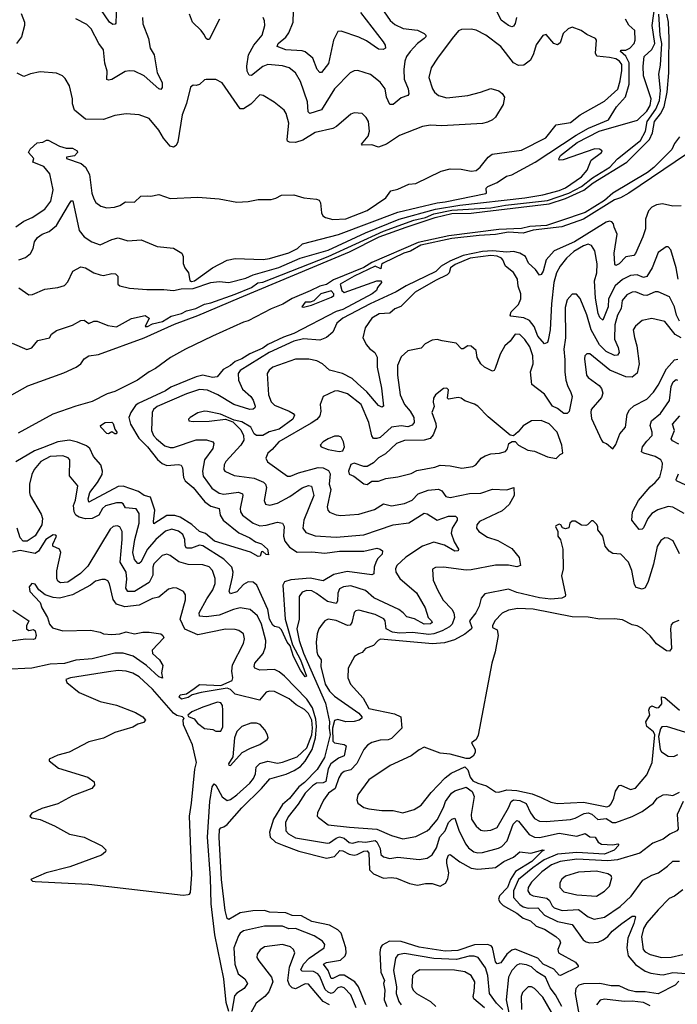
# Model space of a CAD drawing. Extents: x 1954678 to 2060275, y 904822 to 1016299.
# Tile 246 of 256: x 1982030 to 1986072, y 992178 to 998231. Entities that reach past the tile are written whole.
import ezdxf

# ---------------------------------------------------------------- set-up
doc = ezdxf.new("R2010")
doc.units = 0

msp = doc.modelspace()

# ---------------------------------------------------------------- linework, layer by layer
at = {"layer": '0CON20XD'}
for points in [[(1982025, 996581.8), (1982085, 996540), (1982108, 996542), (1982185, 996573.8), (1982265, 996584.3), (1982305, 996596), (1982325, 996620), (1982356, 996685), (1982405, 996710.7), (1982435, 996706.1), (1982485.2, 996675.2), (1982525, 996661.8), (1982545, 996659.1), (1982595, 996670.8), (1982618.3, 996668.3), (1982631.9, 996655), (1982632, 996605), (1982644.2, 996594.2), (1982705, 996580), (1982812.1, 996572.1), (1982915, 996572.7), (1982975, 996565.9), (1983023.1, 996576.9), (1983095, 996579), (1983205, 996615.9), (1983255, 996620.6), (1983315, 996615.7), (1983418.8, 996641.2), (1983465, 996661.6), (1983621.8, 996708.2), (1983754.4, 996765), (1983925, 996813.3), (1984155, 996919.7), (1984363.1, 997005), (1984585, 997066), (1984735, 997090.2), (1985135.1, 997134.9), (1985245.1, 997154.9), (1985345, 997181.4), (1985385, 997197.5), (1985482.7, 997265), (1985518.5, 997305), (1985543, 997367), (1985605.7, 997415), (1985609.2, 997425), (1985594, 997435), (1985565, 997435.9), (1985370, 997370), (1985346.7, 997366.7), (1985344, 997375), (1985354.5, 997395), (1985456.8, 997475), (1985591.3, 997545), (1985827.1, 997612.9), (1985885, 997668.2), (1985905, 997702.8), (1985910.5, 997745), (1985863.5, 997885), (1985861.3, 997945), (1985868.4, 998005), (1985915, 998047.1), (1985933.9, 998085), (1985918.4, 998195), (1985941.4, 998375)], [(1982623.8, 998323.8), (1982621.2, 998208.8), (1982617.3, 998202.7), (1982601.3, 998201.3), (1982580.9, 998215), (1982502.4, 998332.4)], [(1985082.7, 998245), (1985075, 998207.5), (1985065, 998190.6), (1985055, 998187.8), (1985035, 998194.6), (1984988.6, 998228.6), (1984956.5, 998295)], [(1981915, 995887.7), (1982080, 995980), (1982300.2, 996059.8), (1982376.6, 996095), (1982406, 996115), (1982425.5, 996145), (1982455.5, 996164.5), (1982515, 996172.2), (1982795, 996274.9), (1982981.8, 996358.2), (1983125, 996411.6), (1983380, 996520), (1984057, 996803), (1984239.1, 996895), (1984404.3, 996955.7), (1984583, 997015), (1984685, 997038.6), (1984805, 997042.1), (1984888.5, 997051.5), (1985285, 997098.8), (1985385, 997131.2), (1985496.7, 997183.3), (1985555, 997227.7), (1985761, 997355), (1985901.6, 997495), (1985918.8, 997535), (1985930.9, 997605), (1985967.8, 997652.2), (1985990.9, 997695), (1986009.1, 997785), (1986019.7, 997905), (1986019.5, 997979.5), (1986022.9, 998115), (1986018.5, 998215), (1986006.9, 998265)], [(1981982.3, 996242.3), (1982073.8, 996203.8), (1982105, 996212.5), (1982142.1, 996257.9), (1982212.5, 996275), (1982225, 996297.5), (1982255, 996320), (1982355, 996352.9), (1982405, 996382), (1982425, 996383.3), (1982455, 996363.8), (1982485, 996377.5), (1982505, 996376.7), (1982571.7, 996351.7), (1982625, 996343.1), (1982716.9, 996393.1), (1982801.7, 996411.7), (1982826.2, 996395), (1982800, 996345), (1982814.3, 996344.3), (1982845, 996361.4), (1982908.1, 996375), (1982961.2, 996408.8), (1983025, 996424.4), (1983055, 996440), (1983113.1, 996455), (1983165, 996481.8), (1983205, 996490.4), (1983355, 996544), (1983454.3, 996585), (1983492.9, 996612.9), (1983525, 996618), (1983925.5, 996775), (1984265, 996930.3), (1984452, 996998), (1984525, 997015.7), (1984575, 997037.8), (1984685, 997059.1), (1984925, 997075.1), (1985015, 997090.5), (1985275, 997119), (1985405, 997165.1), (1985483, 997205), (1985551.4, 997258.6), (1985657.1, 997325), (1985704.6, 997375.4), (1985845, 997488.4), (1985876, 997545), (1985887.4, 997605), (1985939.9, 997680.1), (1985961.8, 997735), (1985968.3, 997795), (1985959, 997895), (1985968.7, 997951.3), (1985976.5, 998085), (1985966.6, 998136.6), (1985959.4, 998265)], [(1982038.5, 998268.5), (1982058.9, 998215), (1982058.9, 998195), (1982041.4, 998125), (1982010, 998085)], [(1982783.5, 998243.5), (1982787.5, 998205), (1982821.8, 998115), (1982832.3, 998055), (1982856.2, 998013.8), (1982874.7, 997905), (1982904.5, 997845), (1982906, 997814), (1982897.6, 997802.4), (1982885, 997806.5), (1982795, 997885.5), (1982735, 997914.5), (1982705, 997917.3), (1982678.3, 997911.7), (1982595, 997863.6), (1982575, 997859.5), (1982565, 997864), (1982566.8, 997915), (1982553.4, 997963.4), (1982544.7, 998044.7), (1982515.3, 998085.3), (1982468.9, 998175), (1982441.7, 998201.7), (1982375.3, 998235.3)], [(1983257.9, 998235), (1983195, 998109.2), (1983185, 998108.1), (1983175, 998115.6), (1983161.5, 998141.5), (1983145.4, 998165), (1983092.5, 998215), (1983074.3, 998265)], [(1983085, 996621.5), (1983105, 996624.8), (1983214, 996706), (1983305, 996753.2), (1983355, 996763.2), (1983527, 996757), (1983565, 996762.5), (1983685, 996798.1), (1983736.3, 996825), (1983767.3, 996852.8), (1983989.7, 996910.3), (1984355, 997047.5), (1984595, 997104.9), (1984645, 997111.5), (1984895, 997162.2), (1984900, 997165), (1984897.5, 997195), (1984907.5, 997205), (1984965, 997228.9), (1985021.1, 997268.9), (1985055, 997276.9), (1985198.9, 997355), (1985449.8, 997520.2), (1985526.4, 997563.6), (1985649.1, 997615), (1985698.2, 997695), (1985753.9, 997756.1), (1985777, 997835), (1985775.8, 997965), (1985755.7, 998005.7), (1985722.5, 998035), (1985725, 998043.3), (1985755, 998043.8), (1985781.1, 998055), (1985806, 998084), (1985813.4, 998105), (1985811.6, 998165), (1985775, 998197.5), (1985753.1, 998235)], [(1984269.6, 998279.6), (1984307.8, 998225), (1984335, 998200.5), (1984387.7, 998177.7), (1984475, 998167.2), (1984516.2, 998146.2), (1984525.6, 998135), (1984525.5, 998125), (1984516.7, 998115), (1984475.2, 998084.8), (1984429.6, 998035), (1984407.7, 998005), (1984396.5, 997975), (1984390.7, 997925), (1984392.9, 997865), (1984418.4, 997805), (1984422.2, 997775), (1984415.4, 997764.6), (1984375, 997751.2), (1984325, 997708.9), (1984305, 997709.2), (1984284.8, 997754.8), (1984275.9, 997805), (1984245, 997846.5), (1984185, 997893.1), (1984108.7, 997918.7), (1984085, 997916.9), (1984062, 997905), (1983965.2, 997804.8), (1983885, 997677.3), (1983814, 997654), (1983802.3, 997665), (1983799.7, 997725), (1983755, 997850.8), (1983725, 997904.2), (1983685.8, 997935), (1983645, 997947.7), (1983555, 997954.6), (1983525, 997943.8), (1983455, 997888.2), (1983440, 997890), (1983428.2, 997915), (1983426, 997946), (1983436.2, 998015), (1983469.1, 998075), (1983519.1, 998135), (1983535.6, 998195), (1983534.3, 998224.3), (1983525.8, 998245)], [(1984125, 998275.4), (1984264.5, 998095), (1984276.7, 998075), (1984278, 998055), (1984262.9, 998047.1), (1984235, 998050.5), (1984161.2, 998101.2), (1984115, 998122.8), (1984005, 998160.5), (1983985, 998159.2), (1983958.9, 998105), (1983927.6, 997962.4), (1983883.9, 997906.1), (1983875, 997906), (1983857.8, 997925), (1983830.7, 997995), (1983785, 998032.9), (1983765, 998040.3), (1983665, 998046.2), (1983612.9, 998065), (1983618.9, 998085), (1983665, 998122.9), (1983685, 998150), (1983711.4, 998215), (1983713, 998283)], [(1982005, 996958.1), (1982055, 996991.9), (1982106, 997015), (1982185, 997066.9), (1982220.4, 997115), (1982234.6, 997185), (1982214.1, 997284.1), (1982178.9, 997328.9), (1982110, 997355), (1982117, 997377), (1982083.3, 997415), (1982093.3, 997435), (1982137, 997473), (1982171.7, 997478.3), (1982195, 997490), (1982205, 997490), (1982275, 997452.9), (1982315, 997441.9), (1982355, 997440), (1982382, 997425), (1982384, 997415), (1982365.5, 997394.5), (1982317.5, 997385), (1982318.3, 997378.3), (1982407.7, 997347.7), (1982434.7, 997324.7), (1982458.8, 997278.8), (1982474, 997165), (1982485, 997128.8), (1982496.8, 997106.8), (1982527.5, 997085), (1982564.3, 997074.3), (1982612, 997078), (1982645, 997088.8), (1982679.7, 997110.3), (1982735, 997108.8), (1982774.4, 997145.6), (1982812.3, 997147.7), (1982835, 997145.6), (1982885, 997155.5), (1982955, 997131.3), (1983125, 997139.5), (1983255, 997130.4), (1983365, 997109.2), (1983435, 997112.2), (1983495, 997125.5), (1983574.5, 997125.5), (1983605, 997133.1), (1983638.5, 997151.5), (1983715, 997153.5), (1983775.4, 997135.4), (1983855, 997128.1), (1983870.3, 997120.3), (1983878.8, 997105), (1983884.2, 997044.2), (1983894, 997025), (1983910, 997015), (1983955, 997002.7), (1984035, 997005.6), (1984165, 997057.5), (1984281.2, 997135), (1984311.7, 997178.3), (1984355, 997188.8), (1984421.2, 997218.8), (1984465.5, 997224.5), (1984621.4, 997298.6), (1984675, 997313.2), (1984742.4, 997312.4), (1984805, 997300.4), (1984835, 997303.6), (1984860, 997325), (1984908.5, 997385), (1984934.4, 997405), (1985115, 997429.5), (1985264.8, 997505.2), (1985327.5, 997585), (1985415, 997598.5), (1985475, 997645.8), (1985625, 997729.6), (1985706, 997804), (1985721.6, 997855), (1985731.3, 997918.7), (1985730.4, 997955), (1985716.8, 997976.8), (1985695, 997990.9), (1985655, 997998.2), (1985577.4, 998007.4), (1985570, 998025), (1985575.8, 998105), (1985570, 998115), (1985515, 998140), (1985480, 998165), (1985425, 998184.4), (1985401.9, 998175), (1985370, 998145), (1985351.3, 998088.7), (1985335, 998075.8), (1985313.8, 998083.8), (1985265, 998138.8), (1985245.9, 998134.1), (1985203.9, 998076.1), (1985188.3, 998021.7), (1985168.6, 997981.4), (1985129.6, 997950.4), (1985095, 997950), (1985065, 997965.7), (1984988.1, 998065), (1984895, 998135.7), (1984835, 998165.7), (1984805, 998172), (1984745, 998170.8), (1984727.3, 998162.7), (1984688.6, 998115), (1984597.1, 997995), (1984559.2, 997935), (1984544.2, 997875.8), (1984568.1, 997805), (1984580, 997785), (1984604, 997765), (1984655, 997750.5), (1984785, 997765.6), (1984862.5, 997785), (1984925, 997808.8), (1984975, 997793.8), (1984995, 997778), (1985009.2, 997755), (1985000.9, 997709.1), (1984955, 997631.2), (1984935.7, 997614.3), (1984905, 997600.8), (1984875, 997593.1), (1984625, 997577.8), (1984555, 997581.4), (1984505.8, 997574.2), (1984365, 997518), (1984284.5, 997465.5), (1984235, 997447.5), (1984195, 997460.6), (1984135, 997460), (1984130, 997465), (1984171.9, 997515), (1984179.4, 997545), (1984174.3, 997605), (1984160.3, 997630.3), (1984135, 997654), (1984085, 997657.5), (1984065, 997650.8), (1983976.4, 997573.6), (1983955, 997561.4), (1983845, 997537.9), (1983770.1, 997489.9), (1983725, 997476), (1983688, 997478), (1983676, 997485), (1983673.6, 997493.6), (1983684.5, 997595), (1983667.5, 997655), (1983654.4, 997674.4), (1983593.8, 997723.8), (1983525.3, 997765.3), (1983505, 997768.9), (1983449.5, 997710.5), (1983405, 997683.3), (1983385, 997681.9), (1983275, 997842), (1983235, 997864), (1983175, 997864), (1983165, 997861.2), (1983135, 997832), (1983115, 997826.2), (1983095, 997828.8), (1983080, 997815), (1983054.6, 997715), (1983028.8, 997645), (1983000.8, 997479.2), (1982992.3, 997457.7), (1982975, 997446.2), (1982955, 997454), (1982912.6, 997502.6), (1982885, 997550.8), (1982825, 997624), (1982765, 997646.9), (1982685, 997652.5), (1982615, 997640.8), (1982545, 997618), (1982435, 997620), (1982366.7, 997675), (1982353.9, 997713.9), (1982353.8, 997745), (1982336.7, 997825), (1982309.5, 997869.5), (1982292.5, 997885), (1982255, 997901.2), (1982155, 997911.2), (1982095, 997897.5), (1982055, 997881.2), (1982015, 997902.9)], [(1986085, 997510.7), (1986055, 997470.3), (1986038.2, 997431.8), (1985927.6, 997322.4), (1985888.5, 997291.5), (1985675.8, 997165), (1985625, 997119.4), (1985505, 997045.4), (1985354, 996995), (1985268.5, 996965), (1985165, 996959.4), (1985115, 996946.1), (1984975, 996940.7), (1984667.7, 996902.3), (1984478.4, 996861.6), (1984195, 996738.6), (1984145, 996706.6), (1983957.7, 996632.3), (1983915, 996602.5), (1983875, 996593.4), (1983814.5, 996564.5), (1983704, 996516), (1983647.7, 996482.3), (1983575, 996454), (1983435, 996379.9), (1983405, 996371.6), (1983215, 996286), (1983049.4, 996205), (1982956.2, 996155), (1982864.1, 996085.9), (1982825, 996066.1), (1982753.3, 996015), (1982615, 995944.1), (1982568.3, 995931.7), (1982475, 995884.4), (1982374.9, 995855.1), (1982233.9, 995806.1), (1982021.1, 995688.9)], [(1986128.3, 997405), (1985775, 997164.8), (1985723.6, 997136.4), (1985685, 997123.2), (1985495, 997004.9), (1985363.1, 996956.9), (1985185, 996937.8), (1985125, 996917.5), (1985035, 996925.6), (1984955, 996910.5), (1984855, 996903.4), (1984685, 996885.1), (1984495, 996844.5), (1984432, 996808), (1984390.8, 996795), (1984263.3, 996735), (1984253.6, 996725), (1984250, 996700), (1984214.4, 996715), (1984086.5, 996655), (1984000.4, 996605), (1984010, 996565), (1984025, 996553.8), (1984225, 996625.4), (1984252.5, 996625), (1984253.3, 996615), (1984230, 996585), (1984223.3, 996565), (1984195.6, 996545), (1984015, 996449.8), (1983974.1, 996435.9), (1983715, 996300.6), (1983650.6, 996279.4), (1983555.4, 996234.6), (1983525, 996211.2), (1983445, 996177.5), (1983394.4, 996145), (1983355, 996128.9), (1983326.2, 996105), (1983280, 996080), (1983244.4, 996035.6), (1983215, 996031.2), (1983155, 996044.7), (1983115, 996034.8), (1982958.5, 995971.5), (1982925, 995948.4), (1982758.2, 995871.8), (1982741.8, 995858.2), (1982712.5, 995815), (1982701.1, 995785), (1982709.7, 995745), (1982761.7, 995658.3), (1982815, 995605.3), (1982876.9, 995526.9), (1982905, 995502.8), (1982935, 995490.9), (1983006.1, 995496.1), (1983021.2, 995491.2), (1983030, 995475), (1983036.8, 995416.8), (1983046.5, 995396.5), (1983096.7, 995355), (1983167.5, 995267.5), (1983205, 995240.3), (1983255.9, 995225.9), (1983262.6, 995185), (1983280.2, 995155), (1983376.4, 995076.4), (1983445, 995046), (1983479.9, 995019.9), (1983515, 995008.8), (1983552.9, 994975), (1983558.3, 994941.7), (1983545, 994943.8), (1983525, 994961.2), (1983515, 994960), (1983507.5, 994932.5), (1983495, 994930.6), (1983447.6, 994957.6), (1983226.2, 995025), (1983171.5, 995071.5), (1983135.3, 995085.3), (1983087.8, 995127.8), (1983015, 995172.9), (1982983.3, 995183.3), (1982935, 995182), (1982855, 995131.2), (1982851.1, 995145), (1982859.5, 995215), (1982834.5, 995294.5), (1982795, 995306.6), (1982760.1, 995330.1), (1982665, 995364), (1982635, 995361.9), (1982455, 995264.6), (1982450, 995285), (1982461.1, 995325), (1982507.4, 995385), (1982536.2, 995435), (1982539.5, 995455), (1982528.4, 995495), (1982483.7, 995545), (1982460.7, 995595), (1982440.2, 995610.2), (1982385, 995634), (1982335, 995645.8), (1982264.8, 995634.8), (1982170.5, 995599.5), (1982120.6, 995579.4), (1982005, 995513)], [(1982025, 996754.5), (1982065, 996769.5), (1982095, 996794.3), (1982112.5, 996825), (1982119.6, 996865), (1982138.9, 996891.1), (1982166.9, 996913.1), (1982211.4, 996928.6), (1982256.2, 996965), (1982328.7, 997091.3), (1982345, 997118), (1982356.6, 997116.6), (1982395.8, 996935), (1982425, 996895.8), (1982472.5, 996865), (1982525, 996847.1), (1982595, 996879.5), (1982635, 996889.6), (1982695, 996870.6), (1982777.1, 996877.1), (1982875, 996835.5), (1982975, 996825.4), (1983025.4, 996795), (1983034.1, 996775), (1983035, 996731.4), (1983044.5, 996704.5), (1983066.7, 996675), (1983075, 996626.9), (1983085, 996621.5)], [(1986095, 997085.5), (1986045, 997084.1), (1985981.9, 997098.1), (1985945, 997092.9), (1985915, 997077.3), (1985895.4, 997055), (1985876.2, 997005), (1985876, 996945), (1985860.6, 996895), (1985815, 996792.5), (1985805, 996781.5), (1985755, 996773.3), (1985715, 996730.9), (1985695, 996719.2), (1985688.1, 996728.1), (1985683.8, 996795), (1985701.7, 996911.7), (1985684, 996956), (1985680, 996975), (1985668.8, 996988.8), (1985655, 996992.5), (1985635, 996986.9), (1985439.5, 996865), (1985315, 996808.8), (1985266.4, 996755), (1985247.9, 996685), (1985235, 996664.5), (1985225, 996660), (1985200.9, 996695), (1985157.3, 996735), (1985139.2, 996775), (1985103.6, 996795), (1985065, 996805.5), (1985025, 996801.8), (1984935, 996810.6), (1984875, 996806.7), (1984755, 996781.5), (1984673, 996747), (1984620, 996715), (1984587.7, 996682.3), (1984405, 996594.9), (1984342.8, 996557.2), (1984184.7, 996485), (1984015.9, 996395), (1983978.8, 996365), (1983955, 996310), (1983915, 996276), (1983875, 996260), (1983775, 996268.9), (1983715.4, 996255), (1983563.5, 996185), (1983385.2, 996075), (1983373.1, 996055), (1983375.3, 996015), (1983399.9, 995959.9), (1983449.5, 995915), (1983465, 995890.8), (1983476.9, 995855), (1983475.5, 995844.5), (1983465, 995835.8), (1983445, 995834.7), (1983345, 995865.5), (1983247.2, 995925), (1983185, 995953.2), (1983135, 995957.7), (1983055, 995931.2), (1982875, 995852.4), (1982852.1, 995835), (1982843.8, 995815), (1982839.2, 995705), (1982852.6, 995675), (1982870, 995655), (1982921.6, 995611.6), (1982955, 995600.5), (1982975, 995600.5), (1983115, 995648.5), (1983178.6, 995648.6), (1983215.9, 995635.9), (1983222.5, 995625), (1983215.9, 995595), (1983165.3, 995524.7), (1983152.6, 995455), (1983158.4, 995425), (1983210.6, 995350.6), (1983255, 995320.2), (1983285, 995314.4), (1983375, 995325.3), (1983398.9, 995315), (1983401.8, 995305), (1983383.9, 995225), (1983386.8, 995205), (1983398.5, 995185), (1983465, 995135.8), (1983505, 995120.2), (1983545, 995123.2), (1983615, 995141.2), (1983645, 995135.6), (1983656.2, 995115), (1983652.1, 995055), (1983658.4, 995025), (1983687.4, 994987.4), (1983735, 994958), (1983825, 994959.3), (1983905, 994951.2), (1983995, 994964.3), (1984145.8, 994964.2), (1984225, 994981.1), (1984246.4, 994976.4), (1984260, 994965), (1984258.5, 994945), (1984231.1, 994918.9), (1984220.2, 994899.8), (1984208, 994865), (1984206.2, 994825), (1984195, 994818), (1984042.4, 994837.6), (1983960.7, 994819.3), (1983895, 994781.3), (1983815, 994797.6), (1983696.8, 994786.8), (1983657.5, 994775), (1983646.8, 994755), (1983662, 994545), (1983706.6, 994386.6), (1983755, 994295.5), (1983792.5, 994195), (1983785, 994191.2), (1983755, 994232.2), (1983713.5, 994315), (1983691.7, 994381.7), (1983673.7, 994403.7), (1983639.1, 994479.1), (1983625, 994494.7), (1983595, 994500), (1983585, 994507.7), (1983565.2, 994545), (1983553.9, 994605), (1983487.3, 994755), (1983465, 994772.5), (1983435, 994775.7), (1983405, 994758.1), (1983365, 994713.3), (1983325, 994701.5), (1983317.9, 994715), (1983337.1, 994802.9)], [(1986076.3, 996636.3), (1986065, 996706.2), (1986031.4, 996815), (1986016.7, 996835), (1986002.5, 996835), (1985955, 996800), (1985918.4, 996705), (1985885, 996652.3), (1985865, 996646), (1985825, 996662.3), (1985785, 996658.4), (1985735, 996634.3), (1985691, 996595), (1985648.8, 996515), (1985646.1, 996465), (1985615, 996384.5), (1985595, 996400), (1985584.8, 996425), (1985568.4, 996518.4), (1985563.4, 996625), (1985577.1, 996675), (1985579.1, 996729.1), (1985565, 996808.8), (1985545, 996842), (1985525, 996850), (1985495, 996841.1), (1985435.3, 996804.7), (1985390.4, 996765), (1985352.1, 996715), (1985329.3, 996675), (1985314, 996615), (1985299.1, 996485), (1985290.3, 996325), (1985278.5, 996261.5), (1985274.2, 996245.8), (1985255, 996238), (1985215, 996284.6), (1985192.4, 996345), (1985162.4, 996382.4), (1985128.1, 996398.1), (1985048.1, 996408.1), (1985044.6, 996415), (1985051.2, 996435), (1985095, 996480), (1985110.3, 996515), (1985110.6, 996545), (1985093.2, 996593.2), (1985089.2, 996635), (1985065, 996676.4), (1985015.3, 996715.3), (1985000, 996755), (1984990.5, 996765), (1984965, 996777.7), (1984925, 996781.4), (1984798.9, 996765), (1984706.5, 996725), (1984678.7, 996705), (1984668.7, 996675), (1984657.7, 996662.3), (1984585, 996628.3), (1984460.8, 996555), (1984373.4, 996466.6), (1984335, 996452.5), (1984305, 996426.4), (1984238.4, 996421.6), (1984194.4, 996395), (1984152.6, 996337.4), (1984138.5, 996275), (1984161.5, 996231.5), (1984179.6, 996209.6), (1984213.1, 996185), (1984226.5, 996156.5), (1984227.9, 996095), (1984254.3, 995965), (1984265.8, 995855), (1984255, 995848.8), (1984235, 995859.4), (1984163.2, 995943.2), (1984106.8, 995995), (1984074.2, 996024.2), (1984013.3, 996056.7), (1983935, 996075.9), (1983891.2, 996115), (1983855.5, 996134.5), (1983806.6, 996143.4), (1983725, 996142.8), (1983585.8, 996095), (1983563.2, 996076.8), (1983551.8, 996055), (1983558.2, 995925), (1983575, 995882.1), (1983595, 995861.9), (1983685.7, 995825), (1983710.5, 995810.5), (1983718.8, 995798.8), (1983708.5, 995775), (1983625.6, 995714.4), (1983563.6, 995696.4), (1983525, 995675.3), (1983485, 995674.7), (1983470, 995685), (1983450.4, 995725), (1983395, 995758.2), (1983348.3, 995768.3), (1983264.3, 995805.7), (1983185, 995822.9), (1983165, 995824.3), (1983125.6, 995814.4), (1983076.7, 995785), (1983067.5, 995775), (1983070, 995765), (1983095, 995760), (1983195, 995763.5), (1983295, 995774), (1983338.8, 995758.8), (1983388.8, 995708.8), (1983405.4, 995675.4), (1983408.2, 995645), (1983389.3, 995615), (1983297.3, 995515), (1983286.9, 995495), (1983284.3, 995465), (1983291.2, 995455), (1983348.5, 995428.5), (1983471.5, 995411.5), (1983528.5, 995388.5), (1983540.8, 995375), (1983545.8, 995355), (1983532.2, 995275), (1983541.4, 995251.4), (1983566.5, 995246.5), (1983615, 995258), (1983691, 995299), (1983765, 995352.1), (1983805, 995367.5), (1983823.8, 995363.8), (1983836.8, 995305), (1983776.8, 995153.2), (1983769.2, 995105), (1983787.5, 995077.5), (1983845, 995057.7), (1983975, 995048.6), (1984145, 995063.4), (1984325, 995124.7), (1984421.9, 995138.1), (1984515, 995197.5), (1984535, 995193.6), (1984595, 995154.7), (1984665, 995178), (1984708.1, 995178.1), (1984718.1, 995168.1), (1984717.8, 995155), (1984687.8, 995105), (1984682.8, 995075), (1984700.6, 995020.6), (1984726.9, 994975), (1984725.5, 994964.5), (1984705, 994962.7), (1984640.5, 995000.5), (1984575, 995018.2), (1984505, 994994.2), (1984402.9, 994927.1), (1984347.3, 994875), (1984338.7, 994855), (1984340.9, 994835), (1984366.8, 994795), (1984468, 994708), (1984522.7, 994615), (1984540, 994555), (1984561.5, 994535), (1984564.4, 994525), (1984554, 994516), (1984515, 994515.3), (1984457, 994547), (1984409.9, 994559.9), (1984387.7, 994585), (1984359.2, 994605), (1984206.3, 994676.3), (1984155, 994722.6), (1984065, 994750.4), (1984020, 994745), (1983995, 994731.5), (1983984.8, 994705), (1983984.1, 994655.9), (1983975, 994642.7), (1983920.9, 994655), (1983855, 994703.5), (1983825, 994718.6), (1983795, 994722.2), (1983765, 994711.2), (1983746.9, 994685), (1983748.2, 994545), (1983732.6, 994485), (1983747.4, 994415), (1983774.6, 994335.4), (1983909.7, 994029.7), (1983934.4, 993915), (1983931.4, 993875), (1983937.9, 993835), (1983904, 993695), (1983859.1, 993620.9), (1983779.3, 993540.7), (1983745, 993515.1), (1983687.8, 993442.2), (1983645, 993406.7), (1983589, 993315), (1983564.8, 993235), (1983568.6, 993205), (1983602, 993175), (1983653, 993153), (1983745, 993119.3), (1983915, 993076.1), (1983964.5, 993085.5), (1983996.6, 993123.4), (1984015, 993120.3), (1984055, 993099.7), (1984085, 993095.1), (1984105, 993098.2), (1984145, 993119.2), (1984165, 993120.8), (1984176.5, 993106.5), (1984180, 993005), (1984205, 992979.1), (1984265, 992952.1), (1984312.3, 992957.7), (1984345, 992953.9), (1984425, 992919.6), (1984475, 992910.9), (1984525, 992920.5), (1984565, 992919.6), (1984615, 992903.3), (1984647.6, 992922.4), (1984662, 992948), (1984668.2, 992985), (1984654.5, 993044.5), (1984655, 993068.8), (1984665, 993094.4), (1984675, 993098.2), (1984735, 993053.3), (1984805, 993014.4), (1984845, 993007.7), (1984935, 993016.6), (1984955, 993019.3), (1985005.4, 993055), (1985065, 993082.3), (1985105, 993114.4), (1985172.4, 993107.6), (1985245, 993127.8), (1985253.3, 993125), (1985240.7, 993119.3), (1985177.5, 993055), (1985076.6, 992993.4), (1985046, 992945), (1985028.2, 992895), (1984980, 992845), (1984973, 992825), (1984980.2, 992805), (1985001.4, 992785), (1985085, 992737.7), (1985125, 992708), (1985170.3, 992690.3), (1985205, 992657.5), (1985255, 992638.9), (1985325.5, 992595), (1985346.9, 992575), (1985353.1, 992555), (1985337.2, 992515), (1985341.3, 992495), (1985447.2, 992437.2), (1985463.3, 992415), (1985462.5, 992407.5), (1985355, 992354.4), (1985345, 992357.1), (1985312.9, 992392.9), (1985247.1, 992425), (1985215, 992462.3), (1985075, 992515.6), (1985055, 992510), (1985023.7, 992485), (1984987.7, 992432.3), (1984965, 992426.1), (1984955, 992438.6), (1984936.6, 992526.6), (1984927.6, 992537.6), (1984906.2, 992545), (1984825, 992543.8), (1984722.2, 992507.8), (1984645, 992504.4), (1984485, 992528.2), (1984375, 992563.9), (1984303.5, 992566.5), (1984257.8, 992542.2), (1984247.7, 992525), (1984243.4, 992496.6), (1984250.5, 992375), (1984271.3, 992325), (1984266.1, 992305), (1984274.1, 992265), (1984270.2, 992205), (1984286.2, 992163.8)], [(1986085, 996377.2), (1986067.9, 996415), (1986055.2, 996465), (1986025, 996527.3), (1985955, 996558.2), (1985935, 996556.8), (1985885, 996534.3), (1985865, 996536.7), (1985815, 996557.8), (1985793.8, 996556.2), (1985761.1, 996538.9), (1985733.4, 996505), (1985727.4, 996455), (1985703.5, 996415), (1985687, 996355), (1985685.9, 996265.9), (1985708.7, 996215), (1985714.4, 996185), (1985705, 996169.4), (1985685, 996166.2), (1985635, 996190.5), (1985592.9, 996232.9), (1985541.6, 996325), (1985516.7, 996416.7), (1985475, 996516), (1985452.4, 996542.4), (1985425, 996544.3), (1985395, 996509.2), (1985382, 996462), (1985385.3, 996275.3), (1985373.9, 996205), (1985379.9, 996139.9), (1985380.5, 996065), (1985387.7, 996015), (1985398.4, 995975), (1985416.4, 995945), (1985425.5, 995915), (1985407.9, 995822.1), (1985395, 995809.4), (1985375, 995808.8), (1985335, 995840.6), (1985305, 995855.4), (1985255, 995928.5), (1985177.7, 995987.7), (1985169.1, 996065), (1985185.7, 996115), (1985184.7, 996165), (1985165, 996219.4), (1985135, 996264.2), (1985105, 996295.6), (1985075, 996297.3), (1985043.6, 996255), (1985011.5, 996225), (1984983.8, 996175), (1984953, 996087), (1984945.7, 996074.3), (1984935, 996070), (1984886, 996095), (1984864.3, 996115), (1984842.5, 996155), (1984835, 996197.5), (1984805, 996223.3), (1984785, 996225.8), (1984755, 996208.1), (1984745, 996208.1), (1984711.7, 996241.7), (1984627, 996257), (1984595, 996264), (1984565, 996260.8), (1984522.7, 996237.3), (1984497.9, 996212.1), (1984415, 996195.8), (1984375, 996158), (1984351.8, 996105), (1984352, 996045), (1984369.4, 995925), (1984394.7, 995865), (1984430.4, 995825), (1984451.4, 995785), (1984454.4, 995755), (1984442.1, 995737.9), (1984415, 995728.4), (1984375, 995733.3), (1984315, 995726.5), (1984245, 995662.9), (1984225, 995655.3), (1984205, 995656.5), (1984193.5, 995673.5), (1984175.3, 995755), (1984129.4, 995865), (1984045, 995931.2), (1983985, 995949.2), (1983965, 995947.3), (1983895, 995913.8), (1983876.2, 995865), (1983879.7, 995825), (1983874.7, 995795), (1983856.5, 995773.5), (1983820.6, 995749.4), (1983622.1, 995635), (1983582.3, 995587.7), (1983554.2, 995565), (1983542.5, 995535), (1983553.6, 995513.6), (1983675, 995424.6), (1983695, 995424.6), (1983744.4, 995445.6), (1983865, 995478.7), (1983895.5, 995475.5), (1983928.8, 995458.8), (1983938.4, 995438.4), (1983932.5, 995375), (1983941.9, 995341.9), (1983919.1, 995235), (1983923.3, 995215), (1983934, 995204), (1983975, 995187.3), (1984003.1, 995183.1), (1984115, 995191.1), (1984210.1, 995219.9), (1984265, 995254.5), (1984315, 995242.5), (1984395, 995256.8), (1984442.2, 995277.8), (1984478.5, 995315), (1984541.5, 995338.5), (1984605, 995344.6), (1984624.1, 995334.1), (1984649.1, 995299.1), (1984675, 995293.8), (1984795, 995317.7), (1984865, 995320.5), (1984935, 995344.6), (1985025, 995340.8), (1985066.7, 995355), (1985068.9, 995305), (1985039.3, 995250.7), (1984995, 995210.7), (1984855.7, 995145), (1984840.5, 995125), (1984838.1, 995105), (1984852.5, 995085), (1984905, 995050.4), (1984968.2, 995028.2), (1985055, 994979.1), (1985100.6, 994925), (1985107.5, 994875), (1985085, 994866.9), (1985035, 994876.6), (1984955, 994876.5), (1984805, 994848.9), (1984775, 994846.8), (1984635, 994865.5), (1984585, 994862.9), (1984567.1, 994852.9), (1984571.8, 994785), (1984598.2, 994725), (1984632.6, 994662.6), (1984686.8, 994606.8), (1984697.8, 994585), (1984701.8, 994555), (1984687.4, 994515), (1984671.6, 994498.4), (1984627, 994473), (1984575, 994455.1), (1984545, 994451.5), (1984445, 994464.4), (1984365, 994458.3), (1984320.6, 994465), (1984282, 994485), (1984277.1, 994535), (1984267.1, 994547.1), (1984213.8, 994575), (1984115, 994600.9), (1984095, 994596.7), (1984085, 994585.7), (1984071.6, 994525), (1984060.9, 994509.1), (1984045, 994505.9), (1983975, 994536.8), (1983925, 994544.5), (1983905.8, 994535), (1983888.9, 994515), (1983869.1, 994485), (1983859.2, 994455), (1983852.3, 994405), (1983855.4, 994345), (1983861.6, 994325), (1983882.9, 994295), (1983880.5, 994255), (1983907.5, 994145), (1983935, 994103.1), (1983965, 994071.6), (1984115, 993967.1), (1984133.1, 993945), (1984132.7, 993937.3), (1984116.2, 993923.8), (1984085, 993916.2), (1984035, 993913.5), (1983985, 993929.4), (1983965, 993923.4), (1983952.6, 993875), (1983954.5, 993794.5), (1983964.1, 993784.1), (1984024.3, 993774.3), (1984036.1, 993766.1), (1984025, 993705.6), (1983988.6, 993691.4), (1983942.7, 993655), (1983926.7, 993625), (1983911.6, 993548.4), (1983895, 993539.3), (1983855, 993537.7), (1983829.9, 993520.1), (1983784.9, 993475.1), (1983741.7, 993408.3), (1983680.2, 993329.8), (1983664.3, 993295), (1983664.7, 993245), (1983681.2, 993225), (1983725, 993201.9), (1983922, 993168), (1983935, 993170), (1983975, 993199.6), (1983995, 993207.1), (1984025, 993199.6), (1984055, 993173.3), (1984075, 993168), (1984115, 993178.5), (1984155, 993175.2), (1984214.5, 993184.5), (1984225.8, 993175.8), (1984244.8, 993135), (1984249, 993099), (1984265, 993083.3), (1984305, 993073.7), (1984355, 993082.1), (1984485, 993068.4), (1984534.1, 993075.9), (1984565, 993096.5), (1984591.2, 993138.8), (1984613, 993207), (1984646, 993245), (1984665.3, 993295), (1984685, 993315.4), (1984705, 993322), (1984731.1, 993241.1), (1984772.3, 993162.3), (1984789.3, 993139.3), (1984822.2, 993115), (1984845, 993109.5), (1984875, 993111.8), (1984973.4, 993136.6), (1984992.9, 993147.1), (1985026.8, 993183.2), (1985063.3, 993285), (1985085, 993306.8), (1985095, 993304.5), (1985162, 993222), (1985195, 993204.7), (1985225, 993203.5), (1985345, 993230.7), (1985455, 993210.3), (1985505, 993228.5), (1985535, 993208.2), (1985568.1, 993205), (1985585.2, 993175.2), (1985605, 993162.5), (1985675, 993157.3), (1985706.7, 993165), (1985713.3, 993155), (1985683.1, 993125), (1985625, 993101.1), (1985455, 993111.1), (1985335, 993100.9), (1985254.5, 993065.5), (1985183.4, 993016.6), (1985095, 992945.2), (1985065.8, 992875), (1985065.3, 992835), (1985105, 992791.1), (1985125, 992777.2), (1985155, 992768), (1985215, 992770.8), (1985256.1, 992726.1), (1985335, 992686.7), (1985425, 992668), (1985493.1, 992573.1), (1985511, 992561), (1985535, 992555.3), (1985585, 992559.7), (1985616.8, 992573.2), (1985645, 992594), (1985671.8, 992628.2), (1985730.5, 992675), (1985795, 992720), (1985810, 992720), (1985815.6, 992715), (1985805.4, 992675.4), (1985768, 992585), (1985762.2, 992525), (1985770.3, 992475), (1985815, 992421.5), (1985875, 992381.2), (1985908.8, 992368.8), (1985965, 992360.9), (1985985, 992359.7), (1986045, 992374), (1986127.8, 992367.8)], [(1983775, 996464), (1983823.3, 996475), (1983946, 996525), (1983961.1, 996535), (1983960.9, 996545), (1983945, 996564.4), (1983880, 996545), (1983838.1, 996501.9), (1983815.8, 996494.2), (1983785, 996494), (1983763.3, 996465), (1983775, 996464)], [(1986095, 996274.3), (1986058.9, 996295), (1985995, 996375.4), (1985915, 996394.5), (1985855, 996380.6), (1985815, 996347.5), (1985801.5, 996325), (1985807.9, 996277.9), (1985824, 996225), (1985836.8, 996115), (1985825, 996058.6), (1985795, 996032.7), (1985755, 996034.8), (1985656.7, 996076.7), (1985535, 996176.9), (1985515, 996177.5), (1985503.1, 996165), (1985500.8, 996145), (1985514.5, 996045), (1985525, 996031.1), (1985592.2, 995982.2), (1985605, 995964.2), (1985613.3, 995935), (1985605, 995908.6), (1985543.1, 995835), (1985539.5, 995815), (1985545, 995778.8), (1985605, 995646.7), (1985615, 995633.3), (1985637.5, 995625), (1985675, 995593.3)], [(1985675, 995593.3), (1985695, 995618.8), (1985719.2, 995685), (1985753.1, 995725), (1985763.9, 995805), (1985778.3, 995831.7), (1985805, 995856.4), (1985885, 995898.5), (1985925, 995940), (1985955, 995983.1), (1986005.2, 996084.8), (1986055, 996138.9), (1986075, 996144.6)], [(1986114.8, 995194.8), (1986045, 995233.9), (1986015, 995237.8), (1985952.5, 995217.5), (1985914.8, 995195.2), (1985890.8, 995165), (1985865, 995107.5), (1985855, 995097.9), (1985837.5, 995097.5), (1985793.2, 995153.2), (1985797.3, 995205), (1985834.3, 995275.7), (1985905, 995359.6), (1985936.5, 995385), (1985965, 995418.8), (1985979.1, 995475), (1985980, 995505), (1985970, 995525), (1985936.3, 995546.3), (1985866, 995565), (1985852.5, 995575), (1985858.9, 995605), (1985885, 995638.7), (1985916.8, 995675), (1985917.5, 995695), (1985904.6, 995735), (1985913.8, 995765), (1985969.7, 995810.3), (1986025, 995889.5), (1986034.6, 995975), (1986046.9, 996005), (1986065, 996018), (1986073.8, 996013.8)], [(1984165, 995374), (1984195, 995393.8), (1984235, 995393.1), (1984280.3, 995409.7), (1984355, 995419.4), (1984435, 995441.5), (1984471.1, 995458.9), (1984580.6, 995479.4), (1984615, 995492.5), (1984675, 995488.2), (1984747, 995473), (1984815, 995484.2), (1984833.3, 995495), (1984866, 995535), (1984891.1, 995548.9), (1984925, 995562), (1984980, 995565), (1985015, 995576), (1985027.9, 995592.1), (1985036.7, 995625), (1985057, 995637), (1985075, 995636.7), (1985096.7, 995615), (1985152.5, 995585), (1985195, 995578.6), (1985275, 995543.8), (1985327, 995533), (1985351.7, 995558.3), (1985367.5, 995565), (1985362, 995615), (1985332.9, 995695), (1985285, 995745.6), (1985235, 995767.1), (1985175, 995765.7), (1985125, 995734), (1985093.3, 995696.7), (1985065, 995673.3), (1985045, 995676), (1984909.8, 995789.8), (1984845, 995855.8), (1984825, 995867.5), (1984765, 995886.7), (1984743.6, 995903.6), (1984725, 995908.8), (1984665, 995897.5), (1984660, 995905), (1984666.2, 995955), (1984655, 995966), (1984635, 995964.2), (1984585.6, 995924.4), (1984572.9, 995905), (1984570.3, 995880.3), (1984577, 995853), (1984562.1, 995815), (1984587.8, 995747.8), (1984589.7, 995725), (1984570.5, 995679.5), (1984553.2, 995656.8), (1984515, 995645.8), (1984395, 995643.1), (1984345.3, 995624.7), (1984277.3, 995562.7), (1984235, 995538.2), (1984205, 995507.5), (1984165, 995483.3), (1984145, 995483.3), (1984085, 995503.8), (1984064.4, 995495.6), (1984050, 995455), (1984055, 995436), (1984084, 995424), (1984145, 995376.7), (1984165, 995374)], [(1982613.9, 995683.9), (1982595, 995696.9), (1982575.9, 995684.1), (1982565, 995685.8), (1982527.5, 995725), (1982526, 995735), (1982555, 995753.7), (1982596.6, 995756.6), (1982605, 995749.2), (1982613.6, 995713.6), (1982627.1, 995695), (1982625, 995684.4), (1982613.9, 995683.9)], [(1986081.2, 995621.2), (1986042.2, 995642.2), (1986033.3, 995653.3), (1986055.3, 995705), (1986043.3, 995745), (1986086.9, 995795)], [(1983994, 995576), (1984015, 995580), (1984025.7, 995604.3), (1984020.8, 995635), (1984005, 995663.3), (1983991.2, 995671.2), (1983965, 995670), (1983926.7, 995655), (1983894.5, 995635.5), (1983876.7, 995615), (1983882.5, 995605), (1983925, 995588.9), (1983994, 995576)], [(1983337.1, 994802.9), (1983340.9, 994835), (1983334.2, 994864.2), (1983285, 994914.3), (1983155, 994996.5), (1983135, 995000), (1983085, 994981.6), (1983055, 994982.8), (1983046.1, 994996.1), (1983044.3, 995035), (1983032.3, 995065), (1983005, 995086.5), (1982965, 995098.1), (1982925, 995086.8), (1982866.8, 995035), (1982815.1, 994974.9), (1982775, 994896.7), (1982765, 994886.9), (1982755, 994887.8), (1982735, 994912.9), (1982725.6, 994955), (1982737.5, 995035), (1982763.1, 995135), (1982763.7, 995195), (1982745, 995224.1), (1982680.4, 995230.4), (1982665.6, 995255), (1982655, 995260.9), (1982625, 995260.4), (1982557.5, 995242.5), (1982538, 995225), (1982515.7, 995184.3), (1982475.6, 995164.4), (1982435, 995162.7), (1982395, 995171.9), (1982374.8, 995184.8), (1982364.3, 995204.3), (1982361.2, 995245), (1982372.5, 995277.5), (1982386.2, 995365), (1982336.5, 995426.5), (1982337.8, 995525), (1982327.6, 995537.6), (1982295, 995549.3), (1982216.2, 995546.2), (1982160, 995515), (1982118.2, 995465), (1982104.5, 995435), (1982090.8, 995375), (1982089.2, 995325), (1982094.6, 995305), (1982160.7, 995190.7), (1982168.8, 995165), (1982165.9, 995125), (1982125, 995058.1), (1982075, 995024.8), (1982050.5, 995025), (1982031.6, 995045), (1982013.6, 995105)], [(1986125, 995370), (1986066.7, 995395), (1986064.3, 995405), (1986078.8, 995438.8)], [(1986085, 994947.5), (1986046.2, 995026.2), (1986015, 995044.3), (1985995, 995045.8), (1985971.3, 995028.7), (1985947.2, 994992.8), (1985926.5, 994883.5), (1985893.8, 994776.2), (1985875, 994738.8), (1985855, 994729.2), (1985819.1, 994739.1), (1985808, 994758), (1985792.9, 994845), (1985771.8, 994895), (1985725, 994944.3), (1985675, 994948.6), (1985652.6, 994962.6), (1985629.2, 994995), (1985614.2, 995055), (1985582.5, 995095), (1985582.5, 995115), (1985575, 995130), (1985555, 995150), (1985545, 995150), (1985520, 995125), (1985508.8, 995121.2), (1985482.7, 995122.7), (1985445, 995148.8), (1985425, 995148.8), (1985412, 995135), (1985405, 995107.5), (1985385, 995100), (1985367, 995107), (1985356.7, 995125), (1985345, 995130), (1985325, 995120), (1985322.5, 995115), (1985337.5, 995085), (1985336.7, 995055), (1985353.6, 995033.6), (1985368.8, 994975), (1985370.8, 994855), (1985360.9, 994810.9), (1985385.7, 994695), (1985382, 994685), (1985362.5, 994675), (1985295, 994668.9), (1985225, 994677.3), (1985085, 994709.4), (1985035, 994729.2), (1984889.4, 994700.6), (1984865.7, 994675), (1984853.6, 994625), (1984833.2, 994585), (1984795.3, 994535), (1984809.5, 994495), (1984807.1, 994485), (1984765, 994453.5), (1984701.8, 994418.2), (1984641, 994399), (1984566.4, 994393.6), (1984247.3, 994422.7), (1984232.6, 994415), (1984205, 994383.3), (1984155, 994365.8), (1984135, 994341.2), (1984115, 994332), (1984088, 994315), (1984047.8, 994245), (1984046.4, 994185), (1984062.3, 994145), (1984140.3, 994060.3), (1984175.7, 993995.7), (1984333.4, 993963.4), (1984372.5, 993945), (1984377.9, 993875), (1984315, 993811.2), (1984295, 993804.5), (1984245, 993801.8), (1984195, 993786.9), (1984168.5, 993771.5), (1984145, 993743.1), (1984102, 993658), (1984065, 993620), (1984025, 993608.6), (1984005.5, 993594.5), (1983990.9, 993569.1), (1983969.6, 993505), (1983928.5, 993475), (1983897.9, 993432.1), (1983860.5, 993355), (1983859.2, 993335), (1983865.6, 993325.6), (1983925, 993281.5), (1984056.7, 993266.7)], [(1982629.3, 995119.3), (1982605, 995115.5), (1982585, 995099.4), (1982448.3, 994871.7), (1982404.1, 994825.9), (1982325, 994772.5), (1982279.5, 994769.5), (1982265, 994778.5), (1982257.5, 994795), (1982257.7, 994842.3), (1982282.3, 994955), (1982275, 994975.6), (1982234, 994995), (1982232.7, 995007.3), (1982255.8, 995055), (1982251.7, 995061.7), (1982235, 995062.9), (1982191.2, 995035), (1982146, 994964), (1982125, 994948.8), (1982032.4, 994967.6), (1981985, 994956.6)], [(1984156.8, 992175), (1984112.4, 992285), (1984090, 992315), (1984025, 992355.8), (1983995, 992357.2), (1983955, 992336.8), (1983945, 992337.3), (1983925.2, 992385), (1983897.8, 992425), (1983916, 992435), (1984001.1, 992448.9), (1984031.3, 992475), (1984037, 992495), (1984035.2, 992525), (1984004.8, 992614.8), (1983985, 992636.4), (1983935, 992664.7), (1983825, 992687.3), (1983762, 992722), (1983705, 992724), (1983665, 992739.4), (1983565, 992744.3), (1983535, 992755.2), (1983463, 992753), (1983385, 992739.4), (1983315, 992698), (1983305.8, 992705.8), (1983292.3, 992755), (1983269.6, 992945), (1983254.8, 993205), (1983258.3, 993251.7), (1983265, 993262.9), (1983285, 993268.5), (1983305, 993283.4), (1983395.2, 993385), (1983515.1, 993504.9), (1983567, 993563), (1983667.5, 993592.5), (1983716.8, 993615), (1983755, 993640), (1983785, 993672), (1983826.7, 993743.3), (1983847.6, 993815), (1983853.9, 993886.1), (1983850.2, 993930.2), (1983830.5, 994000.5), (1983795, 994053.8), (1983658.2, 994195), (1983625, 994221.4), (1983596, 994235), (1983505, 994232), (1983474.1, 994244.1), (1983470, 994255), (1983475.3, 994275), (1983526.4, 994335), (1983539.8, 994375), (1983541.9, 994415), (1983515, 994514.4), (1983490.9, 994565), (1983445.8, 994605.8), (1983384.7, 994614.7), (1983343.9, 994603.9), (1983255, 994570.6), (1983175, 994559.7), (1983135, 994564.5), (1983133.5, 994585), (1983179, 994671), (1983216.5, 994725), (1983232, 994765), (1983231.2, 994795), (1983214.5, 994845), (1983195, 994866.2), (1983155, 994880.4), (1983065, 994882), (1983007.6, 994897.6), (1982955, 994936.5), (1982935, 994944.5), (1982905, 994937.3), (1982855, 994885.5), (1982848.9, 994865), (1982848.1, 994815), (1982825, 994770.5), (1982735, 994716.2), (1982695, 994715.3), (1982681.7, 994735), (1982687.9, 994792.1), (1982684.2, 994834.2), (1982646.7, 994895), (1982660, 995035), (1982658.8, 995085), (1982645, 995112.5), (1982629.3, 995119.3)], [(1983315, 992134), (1983297.8, 992187.8), (1983285.3, 992335), (1983229.1, 992605), (1983206.4, 992795), (1983202.2, 992955), (1983184.2, 993205), (1983197.6, 993425), (1983213.1, 993515), (1983225, 993532.2), (1983235, 993524.5), (1983275, 993452.7), (1983305, 993429.6), (1983325, 993436.4), (1983364.8, 993465.2), (1983445, 993537.6), (1983467.3, 993565), (1983479, 993595), (1983482.5, 993635), (1983505, 993657.6), (1983555, 993672.3), (1983615, 993660.9), (1983645, 993665.8), (1983735, 993700), (1983795, 993754.3), (1983826.4, 993835), (1983830.3, 993875), (1983826.1, 993925), (1983805.6, 993965.6), (1983780.2, 993990.2), (1983729.2, 994019.2), (1983686.2, 994055), (1983595, 994100.4), (1983565, 994102.5), (1983545, 994095.6), (1983503.1, 994046.9), (1983355, 994084.5), (1983325, 994113), (1983305, 994121.2), (1983145.6, 994094.4), (1983089.2, 994080.8), (1983065, 994064.8), (1983025, 994054.3), (1983010, 994065), (1983015, 994080), (1983055, 994087.1), (1983101.5, 994118.5), (1983135, 994143.1), (1983265, 994138.6), (1983335, 994169.2), (1983340, 994185), (1983334.6, 994225), (1983338.2, 994265), (1983404.6, 994395), (1983411.2, 994425), (1983404.6, 994454.6), (1983376, 994475), (1983355, 994482.1), (1983295, 994483.8), (1983125, 994448.2), (1983045, 994483.2), (1983016.2, 994545), (1983048.9, 994665), (1983049.5, 994695), (1983036, 994715), (1982995, 994736.9), (1982975, 994738.9), (1982945, 994728.9), (1982885, 994679.7), (1982845, 994671.6), (1982765, 994630.6), (1982675, 994621.1), (1982625, 994638.3), (1982603.8, 994666.2), (1982582, 994762), (1982570.7, 994780.7), (1982555, 994789.1), (1982535, 994790), (1982495, 994778.7), (1982465, 994754.2), (1982355, 994695.6), (1982275, 994675.2), (1982235, 994677.9), (1982185.3, 994695.3), (1982146.6, 994726.6), (1982125, 994760), (1982105, 994763.8), (1982088.8, 994745), (1982091.2, 994715), (1982155, 994648), (1982166.4, 994615), (1982200, 994555), (1982212.6, 994515), (1982232.2, 994492.2), (1982295, 994474.3), (1982465, 994478.6), (1982525, 994466), (1982545, 994456.2), (1982595, 994451.2), (1982645, 994454.2), (1982685, 994467.5), (1982735, 994455.6), (1982786.4, 994466.4), (1982825, 994465.5), (1982897.5, 994455), (1982910, 994445), (1982915, 994430), (1982843.3, 994355), (1982846, 994335), (1982888, 994295), (1982910, 994260), (1982900.9, 994215), (1982907, 994183), (1982885, 994190.4), (1982809.7, 994259.7), (1982727.6, 994317.6), (1982665, 994336.4), (1982615, 994335.7), (1982475, 994300.8), (1982375, 994293.3), (1982305, 994271.9), (1982217.9, 994267.9), (1982105, 994243.4), (1981935, 994236.4)], [(1986081.9, 994538.1), (1986045, 994522.5), (1986035, 994510), (1986030, 994485), (1986035.8, 994365), (1986025, 994348.8), (1986005, 994351.4), (1985945, 994393.2), (1985905, 994443.7), (1985855, 994488.6), (1985825, 994503.6), (1985795, 994509.6), (1985735, 994541.9), (1985685, 994547.3), (1985595, 994544.8), (1985525, 994557.7), (1985425, 994559.2), (1985185, 994607.5), (1985090.7, 994610.7), (1985035, 994600.3), (1984995, 994581.4), (1984950.9, 994535), (1984936, 994505), (1984935, 994493.3), (1984965, 994480), (1984970.6, 994445), (1984952.2, 994345), (1984931.6, 994275), (1984848.1, 993831.9), (1984835, 993805.9), (1984807.3, 993785), (1984829.7, 993745), (1984829.1, 993725), (1984817.1, 993702.9), (1984795, 993688.8), (1984775, 993689.7), (1984675.7, 993715.7), (1984615, 993720.8), (1984515, 993757.8), (1984485, 993742.9), (1984435.6, 993704.4), (1984306.7, 993645), (1984175, 993557.8), (1984108.2, 993465), (1984101.1, 993435), (1984107.5, 993415), (1984145, 993388.5), (1984175, 993380), (1984255, 993368.2), (1984325, 993368.2), (1984385, 993354.5), (1984455, 993374.5), (1984497.8, 993402.2), (1984559.4, 993480.6), (1984645, 993570.9), (1984682.2, 993597.8), (1984765, 993637.5), (1984785, 993618.1), (1984799.4, 993575), (1984815, 993552.4), (1984845, 993536.5), (1984899.9, 993519.9), (1984955, 993484.5), (1984975, 993482.7), (1985025, 993497), (1985085, 993492.8), (1985180.8, 993470.8), (1985235, 993449), (1985295, 993420), (1985335, 993411.5), (1985495, 993420.2), (1985638.4, 993391.6), (1985655, 993397.6), (1985665, 993410.3), (1985681.5, 993445), (1985691.9, 993488.1), (1985715, 993523.5), (1985725, 993525.6), (1985785, 993499.1), (1985815, 993505.7), (1985885, 993587.8), (1985917.2, 993665), (1985933.5, 993835), (1985925, 993852), (1985885.6, 993885.6), (1985878.8, 993915), (1985903.3, 993955), (1985896.7, 993985), (1985902.5, 994005), (1985915, 994012.5), (1985945, 994001.2), (1985957.5, 994002.5), (1985976.7, 994025), (1985975, 994067.5), (1985995, 994063.8), (1986085, 993985.8)], [(1981988.3, 994601.7), (1982086.7, 994535), (1982072, 994505), (1982071.2, 994485), (1982085, 994476.1), (1982115, 994481.2), (1982125, 994473.1), (1982131.6, 994445), (1982125, 994425.5), (1982115, 994419.8), (1982065, 994422.1), (1981975, 994411.1)], [(1983035, 992848.6), (1983065, 992851.8), (1983074.2, 992855), (1983078.6, 992865), (1983088.2, 992975), (1983072.4, 993335), (1983085.8, 993414.2), (1983106.4, 993623.6), (1983116, 993665), (1983092.2, 993772.2), (1983037.5, 993895), (1983033.8, 993926.2), (1983040, 993935), (1983030, 993945), (1982995, 993953.5), (1982975, 993967.8), (1982845.4, 994115.4), (1982765, 994190.4), (1982725, 994213.2), (1982685, 994226.1), (1982635, 994229.4), (1982575, 994221.3), (1982342.5, 994185), (1982312.5, 994175), (1982320, 994155), (1982395, 994094.2), (1982525, 994039.2), (1982625, 994017.5), (1982741.7, 993971.7), (1982787.5, 993945), (1982802.5, 993925), (1982790.7, 993909.3), (1982755, 993900), (1982725, 993882), (1982615, 993848), (1982545, 993813.8), (1982455, 993791.2), (1982333, 993727), (1982265, 993708.6), (1982210, 993685), (1982210, 993675), (1982268.8, 993628.8), (1982447.5, 993575), (1982486.7, 993545), (1982490, 993525), (1982473.3, 993505), (1982355, 993460), (1982265, 993409.2), (1982165, 993381.2), (1982105, 993352.5), (1982092.5, 993335), (1982105, 993323.3), (1982155, 993313.8), (1982244.2, 993274.2), (1982335, 993224.2), (1982425, 993206), (1982535, 993151.2), (1982558.3, 993128.3), (1982556.7, 993115), (1982532.5, 993095), (1982337, 993023), (1982192.5, 992985), (1982097.5, 992945), (1982107.5, 992935), (1982125, 992932.3), (1982328.1, 992921.9), (1982455, 992916.2), (1983035, 992848.6)], [(1983265, 993857.5), (1983277.3, 993882.7), (1983278.6, 993985), (1983276.2, 994015), (1983265, 994032), (1983244.8, 994035.2), (1983155, 994004.7), (1983088, 993975), (1983062.5, 993955), (1983067.5, 993947.5), (1983103, 993933), (1983122.5, 993905), (1983165, 993873.3), (1983216.4, 993866.4), (1983235, 993857.5), (1983265, 993857.5)], [(1983325, 993646.7), (1983398, 993725), (1983447.6, 993752.4), (1983506.1, 993773.9), (1983550, 993805), (1983556.7, 993815), (1983553.3, 993835), (1983536.2, 993865), (1983506.8, 993896.8), (1983485, 993906.9), (1983450, 993905), (1983395.4, 993884.6), (1983365, 993855.7), (1983349.3, 993815), (1983340.5, 993699.5), (1983313.3, 993655), (1983315, 993647.5), (1983325, 993646.7)], [(1986125, 993848), (1986005, 993884.7), (1985976, 993884), (1985967.8, 993872.2), (1985956.6, 993823.4), (1985966.9, 993745), (1985975, 993730.6), (1986015, 993702.2), (1986049.7, 993700.3), (1986075, 993712.9)], [(1984056.7, 993266.7), (1984225, 993254), (1984315, 993214.6), (1984384, 993194), (1984465, 993208.5), (1984535, 993243.8), (1984551.3, 993258.7), (1984595, 993312.5), (1984635, 993388.2), (1984647.1, 993425), (1984683.9, 993476.1), (1984705, 993489.2), (1984775, 993511.9), (1984810.3, 993485), (1984822.6, 993455), (1984804.7, 993345), (1984807.5, 993315), (1984835, 993273.5), (1984865, 993249.1), (1984885, 993244.5), (1984925, 993247.8), (1984965, 993265.5), (1985033.9, 993385), (1985050.6, 993425), (1985065, 993433.8), (1985105, 993429.7), (1985142.3, 993412.3), (1985169.2, 993355), (1985195, 993319.3), (1985225, 993303.8), (1985265, 993300.9), (1985415, 993313.6), (1985445, 993321.2), (1985499.5, 993350.5), (1985525, 993354), (1985547.4, 993347.4), (1985583.7, 993313.7), (1985635, 993320.6), (1985673.8, 993295), (1985695, 993295.5), (1985795, 993332.7), (1985857, 993363), (1985924.8, 993415.2), (1985949.2, 993445), (1985985, 993464.4), (1986005, 993467.5), (1986045, 993461.1), (1986085, 993482.5)], [(1986108.2, 993425), (1986070.4, 993345), (1986076.7, 993255), (1986070, 993245), (1986025.7, 993224.3), (1985985, 993193.2), (1985922.5, 993167.5), (1985842.5, 993107.5), (1985705, 993065.2), (1985645, 993059.7), (1985455, 993070.4), (1985351.5, 993055), (1985299.1, 993035), (1985238.5, 992991.5), (1985175, 992928.5), (1985154.7, 992895), (1985153.3, 992875), (1985165.5, 992855), (1985185, 992844.2), (1985269.3, 992829.3), (1985285.4, 992815.4), (1985302.3, 992782.3), (1985315, 992771.1), (1985365, 992755.2), (1985465, 992760.2), (1985525, 992716.1), (1985561.5, 992701.5), (1985625, 992714.2), (1985721.1, 992778.9), (1985788, 992842), (1985859.2, 992940.8), (1985915, 992971.2), (1985957.1, 992985), (1986012.6, 993027.4), (1986045, 993058.5), (1986085, 993058.2)], [(1985575, 992842.9), (1985625, 992873.3), (1985655, 992904), (1985669.4, 992955), (1985665, 992967.1), (1985645, 992979.6), (1985575, 992995.2), (1985465, 992989.3), (1985385, 992965.4), (1985362.9, 992947.1), (1985350.6, 992925), (1985350.6, 992895), (1985375, 992870), (1985455, 992851.3), (1985575, 992842.9)], [(1986105, 992881.3), (1986055, 992842.9), (1986022.7, 992827.3), (1985955, 992757.8), (1985885, 992678.4), (1985865, 992642.7), (1985852.2, 992592.2), (1985861.3, 992515), (1985875, 992499.7), (1985905, 992483.1), (1985975, 992465.7), (1986035, 992468.2), (1986105, 992483.8)], [(1983945, 992243.7), (1983925, 992251.4), (1983908.2, 992268.2), (1983875, 992347.9), (1983862.5, 992365), (1983835, 992378.6), (1983765, 992381.4), (1983758.7, 992388.7), (1983774, 992425), (1983808.9, 992461.1), (1983902.2, 992525), (1983904.4, 992545), (1983891.5, 992565), (1983839, 992599), (1983725, 992643.8), (1983685, 992642.5), (1983645, 992658.9), (1983535, 992658.9), (1983405, 992629.7), (1983385, 992615.4), (1983375, 992599.4), (1983346.2, 992525), (1983351.3, 992425), (1983371.9, 992365), (1983414.1, 992334.1), (1983430, 992305), (1983410, 992275), (1983364.1, 992245.9), (1983350.8, 992229.2), (1983334.2, 992135.8)], [(1983935, 992174.8), (1983894.7, 992195), (1983805, 992302), (1983785, 992303.3), (1983725, 992272.7), (1983705, 992278.5), (1983688.5, 992295), (1983677.5, 992325), (1983688.8, 992405), (1983720, 992495), (1983712.9, 992515), (1983695, 992530), (1983644.6, 992545.4), (1983535, 992531.8), (1983507.8, 992512.2), (1983490, 992485), (1983487.1, 992465), (1983498.6, 992445), (1983578.2, 992345), (1983585.5, 992315), (1983561.8, 992255), (1983537.3, 992225), (1983483.3, 992185), (1983449.3, 992120.7)], [(1984998.8, 992145), (1984961, 992185), (1984918.4, 992245), (1984906.5, 992355), (1984892.5, 992402.5), (1984848.2, 992465), (1984823.4, 992473.4), (1984792.6, 992472.6), (1984715, 992454), (1984575, 992459), (1984395, 992489.3), (1984355, 992481.5), (1984339.1, 992460.9), (1984327, 992385), (1984346.7, 992285), (1984343.9, 992245), (1984360.2, 992195), (1984375.4, 992175)], [(1985361.6, 992165), (1985323.4, 992235), (1985289.5, 992279.5), (1985261.4, 992345), (1985207.8, 992377.8), (1985175, 992407.3), (1985145, 992420.2), (1985105, 992426.6), (1985085, 992419.1), (1985054.2, 992385), (1985033.5, 992345), (1985020.4, 992205), (1985035.8, 992124.2)], [(1984886.7, 992155), (1984821.4, 992211.4), (1984817.5, 992225), (1984823, 992257), (1984828, 992315), (1984805.4, 992355), (1984765, 992377.1), (1984702, 992388), (1984489.8, 992390.2), (1984464, 992376), (1984445, 992354), (1984439.2, 992285), (1984448.5, 992265), (1984468.1, 992245), (1984555.6, 992195), (1984588.2, 992165)], [(1986080.9, 992319.1), (1986059.2, 992295), (1985955, 992241.1), (1985875, 992253.6), (1985814.8, 992254.8), (1985772.9, 992265), (1985715, 992290.7), (1985665, 992290.9), (1985595, 992306.1), (1985495, 992303.8), (1985466.7, 992295), (1985448.9, 992275), (1985444.3, 992245), (1985473.3, 992085)], [(1984098.1, 992155), (1984065.4, 992235.4), (1984025, 992278.1), (1984005, 992284.8), (1983985, 992279), (1983959.6, 992250.4), (1983945, 992243.7)], [(1985405.8, 991945.8), (1985245, 992220.9), (1985195, 992274.5), (1985175, 992284.5), (1985155, 992284.3), (1985120.6, 992249.4), (1985112.5, 992225), (1985114.2, 992145)], [(1985905, 992169.2), (1985865, 992189.3), (1985795, 992197.5), (1985745, 992195.2), (1985625, 992209.7), (1985597.7, 992202.3), (1985574.5, 992175)]]:
    msp.add_lwpolyline(points, dxfattribs=at)

doc.saveas('drawing.dxf')
